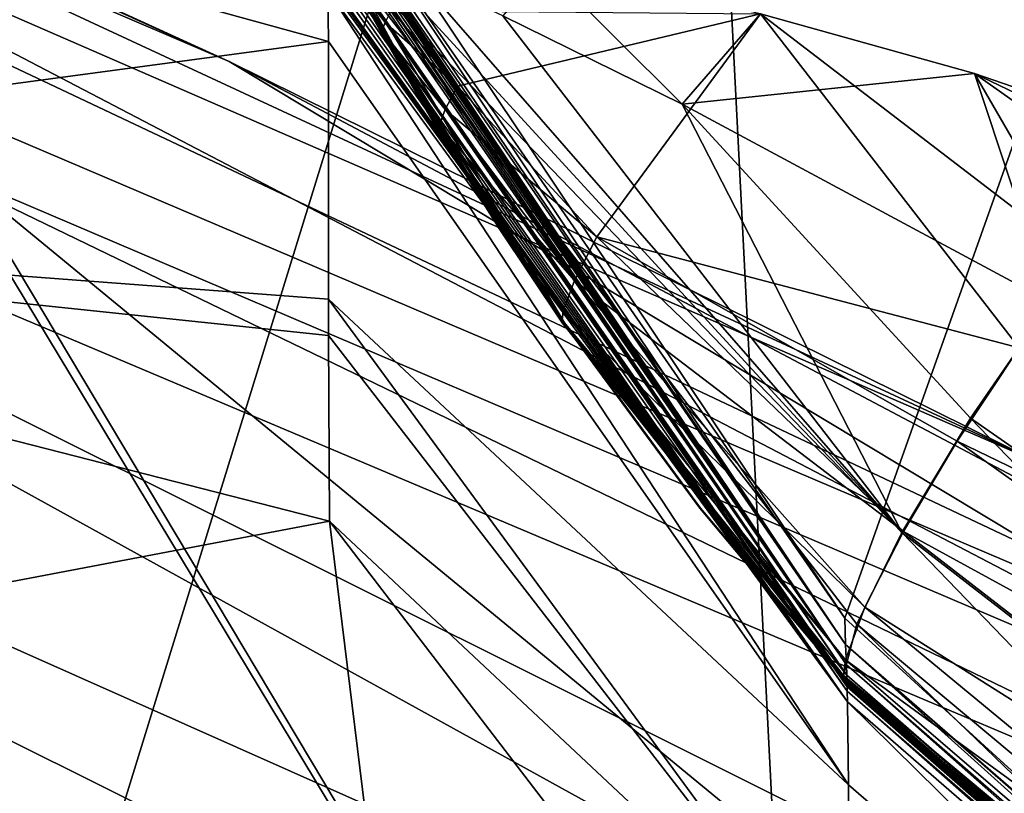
# Model space of a CAD drawing. Header units: metres. Extents: x -904 to 0, y -908 to 0.
# Tile 132 of 154: x -251 to -243, y -66 to -60. Entities that reach past the tile are written whole.
import ezdxf

# ---------------------------------------------------------------- set-up
doc = ezdxf.new("R2010")
doc.units = ezdxf.units.M

msp = doc.modelspace()

# ---------------------------------------------------------------- linework, layer by layer
at = {"layer": 'None'}
for points in [[(-309.403992, -35.91481, 661.833374), (-273.966705, -181.177963, 658.029663), (-240.875107, -152.150711, 658.789795)], [(-279.686188, -47.13221, 661.539673), (-309.403992, -35.91481, 661.833374), (-240.875107, -152.150711, 658.789795)], [(-240.875107, -152.150711, 658.789795), (-242.678009, -75.317757, 660.801697), (-279.686188, -47.13221, 661.539673)], [(-242.678009, -75.317757, 660.801697), (-251.280319, -61.069084, 661.174744), (-279.686188, -47.13221, 661.539673)], [(-258.0224, -56.306564, 706.032776), (-248.986176, -60.178795, 750.940918), (-270.733765, -50.244064, 750.846558)], [(-270.733765, -50.244064, 750.846558), (-248.986176, -60.178795, 750.940918), (-265.133575, -52.875401, 795.994263)], [(-266.150391, -51.564274, 234.471405), (-245.317902, -51.56432, 228.596802), (-263.57016, -110.645126, 244.626434)], [(-245.317902, -51.56432, 228.596802), (-242.650131, -103.940552, 237.516327), (-263.57016, -110.645126, 244.626434)], [(-239.308899, -51.564125, 2023.590088), (-248.179916, -58.419704, 2018.239624), (-243.977341, -64.704613, 2019.13501)], [(-245.317902, -51.56432, 228.596802), (-239.314407, -51.557915, 226.902679), (-242.650131, -103.940552, 237.516327)], [(-239.308945, -68.97316, 2020.520264), (-239.308899, -51.564125, 2023.590088), (-243.977341, -64.704613, 2019.13501)], [(-248.986176, -60.178795, 750.940918), (-242.390198, -63.443642, 796.162354), (-265.133575, -52.875401, 795.994263)], [(-265.133575, -52.875401, 795.994263), (-242.390198, -63.443642, 796.162354), (-261.811066, -54.986488, 841.331909)], [(-261.811066, -54.986488, 841.331909), (-238.295258, -66.105843, 841.579407), (-260.638489, -56.582916, 886.756042)], [(-242.390198, -63.443642, 796.162354), (-238.295258, -66.105843, 841.579407), (-261.811066, -54.986488, 841.331909)], [(-251.154343, -61.122116, 661.569153), (-238.33371, -66.588646, 706.081116), (-258.0224, -56.306564, 706.032776)], [(-258.0224, -56.306564, 706.032776), (-238.33371, -66.588646, 706.081116), (-248.986176, -60.178795, 750.940918)], [(-261.458008, -57.706783, 932.164246), (-260.638489, -56.582916, 886.756042), (-236.636642, -68.198532, 887.077698)], [(-260.638489, -56.582916, 886.756042), (-238.295258, -66.105843, 841.579407), (-236.636642, -68.198532, 887.077698)], [(-258.175049, -61.357101, 1992.431152), (-248.179474, -60.015133, 2008.448486), (-258.175079, -57.264988, 2018.443237)], [(-248.179474, -60.015133, 2008.448486), (-248.183884, -59.600105, 2011.009644), (-258.175079, -57.264988, 2018.443237)], [(-261.458008, -57.706783, 932.164246), (-238.402557, -70.440567, 955.232056), (-265.13623, -58.537857, 977.415955)], [(-236.636642, -68.198532, 887.077698), (-236.880447, -69.975159, 932.550049), (-261.458008, -57.706783, 932.164246)], [(-236.880447, -69.975159, 932.550049), (-238.402557, -70.440567, 955.232056), (-261.458008, -57.706783, 932.164246)], [(-243.977341, -64.704613, 2019.13501), (-248.179916, -58.419704, 2018.239624), (-248.184113, -58.636597, 2016.922607)], [(-265.13623, -58.537857, 977.415955), (-240.725616, -70.70665, 977.855347), (-270.957214, -60.12051, 1022.408875)], [(-238.402557, -70.440567, 955.232056), (-240.725616, -70.70665, 977.855347), (-265.13623, -58.537857, 977.415955)], [(-243.977341, -64.704613, 2019.13501), (-248.184113, -58.636597, 2016.922607), (-243.971695, -64.91964, 2017.404785)], [(-243.971695, -64.91964, 2017.404785), (-248.184113, -58.636597, 2016.922607), (-248.184082, -58.743599, 2016.265869)], [(-248.184082, -58.743599, 2016.265869), (-248.184067, -58.797104, 2015.9375), (-243.971695, -64.91964, 2017.404785)], [(-248.184067, -58.797104, 2015.9375), (-243.96489, -65.085136, 2016.063354), (-243.971695, -64.91964, 2017.404785)], [(-248.184067, -58.797104, 2015.9375), (-248.184067, -58.823853, 2015.773315), (-243.96489, -65.085136, 2016.063354)], [(-248.184067, -58.823853, 2015.773315), (-248.184067, -58.827198, 2015.752808), (-243.96489, -65.085136, 2016.063354)], [(-243.96489, -65.085136, 2016.063354), (-248.184067, -58.827198, 2015.752808), (-248.184067, -58.83054, 2015.7323)], [(-248.184067, -58.83054, 2015.7323), (-248.184067, -58.831379, 2015.727173), (-243.96489, -65.085136, 2016.063354)], [(-248.184067, -58.831379, 2015.727173), (-248.184067, -58.831795, 2015.724609), (-243.96489, -65.085136, 2016.063354)], [(-243.96489, -65.085136, 2016.063354), (-248.184067, -58.831795, 2015.724609), (-248.184067, -58.832214, 2015.722046)], [(-248.184067, -58.832214, 2015.722046), (-248.184067, -58.833885, 2015.711792), (-243.96489, -65.085136, 2016.063354)], [(-248.184067, -58.833885, 2015.711792), (-248.184067, -58.837231, 2015.691284), (-243.96489, -65.085136, 2016.063354)], [(-243.96489, -65.085136, 2016.063354), (-248.184067, -58.837231, 2015.691284), (-248.184067, -58.843918, 2015.650269)], [(-248.184067, -58.843918, 2015.650269), (-248.184052, -58.84726, 2015.629761), (-243.96489, -65.085136, 2016.063354)], [(-248.184052, -58.84726, 2015.629761), (-248.184052, -58.848934, 2015.619507), (-243.96489, -65.085136, 2016.063354)], [(-243.96489, -65.085136, 2016.063354), (-248.184052, -58.848934, 2015.619507), (-248.184052, -58.850716, 2015.608521)], [(-248.184052, -58.850716, 2015.608521), (-248.184052, -58.87151, 2015.480957), (-243.96489, -65.085136, 2016.063354)], [(-248.184052, -58.87151, 2015.480957), (-248.184052, -58.8923, 2015.353271), (-243.96489, -65.085136, 2016.063354)], [(-243.96489, -65.085136, 2016.063354), (-248.184052, -58.8923, 2015.353271), (-248.184036, -58.933887, 2015.098145)], [(-248.184036, -58.933887, 2015.098145), (-248.184021, -58.975471, 2014.842896), (-243.96489, -65.085136, 2016.063354)], [(-248.184021, -58.975471, 2014.842896), (-243.962006, -65.169365, 2015.389648), (-243.96489, -65.085136, 2016.063354)], [(-248.184021, -58.975471, 2014.842896), (-248.184021, -59.017063, 2014.587646), (-243.962006, -65.169365, 2015.389648)], [(-248.184021, -59.017063, 2014.587646), (-248.184006, -59.058659, 2014.33252), (-243.962006, -65.169365, 2015.389648)], [(-243.962006, -65.169365, 2015.389648), (-248.184006, -59.058659, 2014.33252), (-246.259506, -62.303337, 2014.428589)], [(-248.184006, -59.058659, 2014.33252), (-247.271454, -60.742268, 2014.178589), (-246.259506, -62.303337, 2014.428589)], [(-247.271454, -60.742268, 2014.178589), (-248.184006, -59.058659, 2014.33252), (-247.740433, -59.939484, 2014.056763)], [(-248.184006, -59.058659, 2014.33252), (-247.965195, -59.532135, 2014.00061), (-247.740433, -59.939484, 2014.056763)], [(-248.184067, -59.183411, 2013.570435), (-243.958527, -65.264938, 2014.639282), (-248.184052, -59.162407, 2013.698242)], [(-248.183914, -59.286884, 2012.93042), (-243.958832, -65.300468, 2014.339355), (-248.184067, -59.183411, 2013.570435)], [(-243.958832, -65.300468, 2014.339355), (-243.958527, -65.264938, 2014.639282), (-248.184067, -59.183411, 2013.570435)], [(-243.515701, -64.00872, 2017.009888), (-247.829453, -59.306103, 2014.023315), (-248.184052, -59.162407, 2013.698242)], [(-243.958527, -65.264938, 2014.639282), (-243.976318, -65.235435, 2014.887695), (-248.184052, -59.162407, 2013.698242)], [(-248.184052, -59.162407, 2013.698242), (-243.976318, -65.235435, 2014.887695), (-243.991211, -65.185486, 2015.169189)], [(-243.88147, -64.753784, 2016.220459), (-243.515701, -64.00872, 2017.009888), (-248.184052, -59.162407, 2013.698242)], [(-248.184052, -59.162407, 2013.698242), (-243.991211, -65.185486, 2015.169189), (-243.88147, -64.753784, 2016.220459)], [(-248.18396, -59.339428, 2012.610229), (-243.956192, -65.387344, 2013.666016), (-248.183914, -59.286884, 2012.93042)], [(-248.18396, -59.339428, 2012.610229), (-248.183929, -59.391491, 2012.290161), (-243.956192, -65.387344, 2013.666016)], [(-243.956192, -65.387344, 2013.666016), (-243.958832, -65.300468, 2014.339355), (-248.183914, -59.286884, 2012.93042)], [(-247.965118, -59.531994, 2014.000977), (-248.075348, -59.327297, 2013.9729), (-246.779892, -61.542332, 2014.20166)], [(-248.075348, -59.327297, 2013.9729), (-247.27301, -60.754234, 2014.086182), (-246.779892, -61.542332, 2014.20166)], [(-247.27301, -60.754234, 2014.086182), (-248.075348, -59.327297, 2013.9729), (-247.968124, -59.546665, 2013.9104)], [(-247.475281, -59.468761, 2014.282349), (-247.829453, -59.306103, 2014.023315), (-243.515701, -64.00872, 2017.009888)], [(-248.183929, -59.391491, 2012.290161), (-248.183914, -59.443569, 2011.970093), (-243.956192, -65.387344, 2013.666016)], [(-245.302017, -60.525383, 2015.717651), (-246.418594, -59.411221, 2014.352051), (-246.759628, -59.805805, 2014.783691)], [(-244.663773, -59.78989, 2014.891357), (-246.418594, -59.411221, 2014.352051), (-245.302017, -60.525383, 2015.717651)], [(-243.956192, -65.387344, 2013.666016), (-248.183914, -59.443569, 2011.970093), (-248.183899, -59.495766, 2011.649902)], [(-248.183899, -59.495766, 2011.649902), (-248.183899, -59.508816, 2011.569946), (-243.956192, -65.387344, 2013.666016)], [(-247.966858, -59.537197, 2013.939087), (-247.953781, -59.502644, 2013.998901), (-247.717865, -59.859982, 2014.187256)], [(-247.717865, -59.859982, 2014.187256), (-247.953781, -59.502644, 2013.998901), (-247.667191, -59.761322, 2014.281128)], [(-246.759628, -59.805805, 2014.783691), (-247.475281, -59.468761, 2014.282349), (-243.515701, -64.00872, 2017.009888)], [(-248.183899, -59.508816, 2011.569946), (-248.183899, -59.521862, 2011.489868), (-243.956192, -65.387344, 2013.666016)], [(-243.956192, -65.387344, 2013.666016), (-248.183899, -59.521862, 2011.489868), (-248.183899, -59.547951, 2011.329834)], [(-248.183899, -59.547951, 2011.329834), (-248.183884, -59.600105, 2011.009644), (-243.956192, -65.387344, 2013.666016)], [(-247.743317, -59.92812, 2014.065674), (-247.968124, -59.546665, 2013.9104), (-247.966858, -59.537197, 2013.939087)], [(-247.745743, -59.947689, 2014.002808), (-247.968124, -59.546665, 2013.9104), (-247.743317, -59.92812, 2014.065674)], [(-247.273041, -60.75428, 2014.08606), (-247.273041, -60.754265, 2014.086182), (-247.968124, -59.546665, 2013.9104)], [(-247.273041, -60.754265, 2014.086182), (-247.27301, -60.754234, 2014.086182), (-247.968124, -59.546665, 2013.9104)], [(-247.273041, -60.75428, 2014.08606), (-247.968124, -59.546665, 2013.9104), (-247.273071, -60.754311, 2014.08606)], [(-247.968124, -59.546665, 2013.9104), (-247.745743, -59.947689, 2014.002808), (-247.273071, -60.754311, 2014.08606)], [(-247.743317, -59.92812, 2014.065674), (-247.966858, -59.537197, 2013.939087), (-247.717865, -59.859982, 2014.187256)], [(-247.740433, -59.939484, 2014.056763), (-247.965195, -59.532135, 2014.00061), (-247.73999, -59.938862, 2014.058716)], [(-247.965195, -59.532135, 2014.00061), (-247.853333, -59.735813, 2014.029907), (-247.73999, -59.938862, 2014.058716)], [(-246.779892, -61.542332, 2014.20166), (-246.260147, -62.313118, 2014.324097), (-247.965118, -59.531994, 2014.000977)], [(-246.260147, -62.313118, 2014.324097), (-247.739822, -59.938778, 2014.058228), (-247.965118, -59.531994, 2014.000977)], [(-247.965118, -59.531994, 2014.000977), (-247.739822, -59.938778, 2014.058228), (-247.853271, -59.735748, 2014.029907)], [(-248.183884, -59.600105, 2011.009644), (-243.949951, -66.061386, 2008.448975), (-243.956192, -65.387344, 2013.666016)], [(-248.183884, -59.600105, 2011.009644), (-248.179474, -60.015133, 2008.448486), (-243.949951, -66.061386, 2008.448975)], [(-247.73999, -59.938862, 2014.058716), (-247.853333, -59.735813, 2014.029907), (-247.796814, -59.837399, 2014.044434)], [(-247.853333, -59.735813, 2014.029907), (-247.796799, -59.837364, 2014.044556), (-247.796814, -59.837399, 2014.044434)], [(-247.853271, -59.735748, 2014.029907), (-247.739822, -59.938721, 2014.058716), (-247.853271, -59.735744, 2014.030029)], [(-247.739822, -59.938721, 2014.058716), (-247.739838, -59.938713, 2014.058838), (-247.853271, -59.735744, 2014.030029)], [(-247.853271, -59.735744, 2014.030029), (-247.739838, -59.938713, 2014.058838), (-247.796768, -59.837341, 2014.044556)], [(-247.739822, -59.938778, 2014.058228), (-247.739822, -59.938721, 2014.058716), (-247.853271, -59.735748, 2014.029907)], [(-247.717865, -59.859982, 2014.187256), (-247.667191, -59.761322, 2014.281128), (-247.130219, -60.377949, 2014.736938)], [(-247.130219, -60.377949, 2014.736938), (-247.667191, -59.761322, 2014.281128), (-244.663727, -59.789856, 2014.891479)], [(-245.995422, -61.60281, 2015.587891), (-247.130219, -60.377949, 2014.736938), (-244.663727, -59.789856, 2014.891479)], [(-245.302017, -60.525383, 2015.717651), (-246.759628, -59.805805, 2014.783691), (-243.515701, -64.00872, 2017.009888)], [(-245.995422, -61.60281, 2015.587891), (-244.663727, -59.789856, 2014.891479), (-242.559174, -62.50666, 2017.408447)], [(-242.922729, -60.276382, 2015.392822), (-244.663773, -59.78989, 2014.891357), (-245.302017, -60.525383, 2015.717651)], [(-244.663742, -59.789871, 2014.891479), (-244.663773, -59.78989, 2014.891357), (-242.922729, -60.276382, 2015.392822)], [(-244.663727, -59.789856, 2014.891479), (-244.663742, -59.789871, 2014.891479), (-242.922714, -60.276363, 2015.392822)], [(-242.922714, -60.276363, 2015.392822), (-244.663742, -59.789871, 2014.891479), (-242.922729, -60.276382, 2015.392822)], [(-244.663727, -59.789856, 2014.891479), (-242.040283, -61.800407, 2017.140625), (-242.559174, -62.50666, 2017.408447)], [(-242.040283, -61.800407, 2017.140625), (-244.663727, -59.789856, 2014.891479), (-242.922684, -60.276348, 2015.392822)], [(-242.922684, -60.276348, 2015.392822), (-244.663727, -59.789856, 2014.891479), (-242.922714, -60.276363, 2015.392822)], [(-247.796799, -59.837364, 2014.044556), (-247.739883, -59.938736, 2014.05896), (-247.796814, -59.837399, 2014.044434)], [(-247.739883, -59.938736, 2014.05896), (-247.739914, -59.93877, 2014.05896), (-247.796814, -59.837399, 2014.044434)], [(-247.796814, -59.837399, 2014.044434), (-247.739914, -59.93877, 2014.05896), (-247.739944, -59.938812, 2014.058838)], [(-247.796814, -59.837399, 2014.044434), (-247.739944, -59.938812, 2014.058838), (-247.73999, -59.938862, 2014.058716)], [(-247.796768, -59.837341, 2014.044556), (-247.739853, -59.938717, 2014.05896), (-247.796799, -59.837364, 2014.044556)], [(-247.739853, -59.938717, 2014.05896), (-247.739883, -59.938736, 2014.05896), (-247.796799, -59.837364, 2014.044556)], [(-247.739838, -59.938713, 2014.058838), (-247.739853, -59.938717, 2014.05896), (-247.796768, -59.837341, 2014.044556)], [(-247.743317, -59.92812, 2014.065674), (-247.717865, -59.859982, 2014.187256), (-247.228012, -60.568794, 2014.553467)], [(-247.228012, -60.568794, 2014.553467), (-247.717865, -59.859982, 2014.187256), (-247.130219, -60.377949, 2014.736938)], [(-247.2771, -60.701054, 2014.313965), (-247.745743, -59.947689, 2014.002808), (-247.743317, -59.92812, 2014.065674)], [(-247.281769, -60.739922, 2014.185669), (-247.745743, -59.947689, 2014.002808), (-247.2771, -60.701054, 2014.313965)], [(-247.273071, -60.754311, 2014.08606), (-247.745743, -59.947689, 2014.002808), (-247.273102, -60.754341, 2014.085938)], [(-247.745743, -59.947689, 2014.002808), (-247.273102, -60.754353, 2014.085938), (-247.273102, -60.754341, 2014.085938)], [(-247.273102, -60.754353, 2014.085938), (-247.745743, -59.947689, 2014.002808), (-247.279175, -60.751572, 2014.124023)], [(-247.745743, -59.947689, 2014.002808), (-247.281769, -60.739922, 2014.185669), (-247.279175, -60.751572, 2014.124023)], [(-247.2771, -60.701054, 2014.313965), (-247.743317, -59.92812, 2014.065674), (-247.228012, -60.568794, 2014.553467)], [(-247.625, -60.140949, 2014.088135), (-247.740433, -59.939484, 2014.056763), (-247.73999, -59.938862, 2014.058716)], [(-247.271454, -60.742268, 2014.178589), (-247.740433, -59.939484, 2014.056763), (-247.508423, -60.342167, 2014.117554)], [(-247.740433, -59.939484, 2014.056763), (-247.625, -60.140949, 2014.088135), (-247.508423, -60.342167, 2014.117554)], [(-247.739944, -59.938812, 2014.058838), (-247.624939, -60.140903, 2014.088135), (-247.73999, -59.938862, 2014.058716)], [(-247.624939, -60.140903, 2014.088135), (-247.625, -60.140949, 2014.088135), (-247.73999, -59.938862, 2014.058716)], [(-247.739914, -59.93877, 2014.05896), (-247.624908, -60.140869, 2014.088135), (-247.739944, -59.938812, 2014.058838)], [(-247.739944, -59.938812, 2014.058838), (-247.624908, -60.140869, 2014.088135), (-247.624939, -60.140903, 2014.088135)], [(-247.739914, -59.93877, 2014.05896), (-247.739883, -59.938736, 2014.05896), (-247.624863, -60.140842, 2014.088135)], [(-247.624863, -60.140842, 2014.088135), (-247.624908, -60.140869, 2014.088135), (-247.739914, -59.93877, 2014.05896)], [(-247.739883, -59.938736, 2014.05896), (-247.739853, -59.938717, 2014.05896), (-247.624832, -60.140827, 2014.088013)], [(-247.739883, -59.938736, 2014.05896), (-247.624832, -60.140827, 2014.088013), (-247.624863, -60.140842, 2014.088135)], [(-247.739853, -59.938717, 2014.05896), (-247.739838, -59.938713, 2014.058838), (-247.624832, -60.140827, 2014.088013)], [(-247.624832, -60.140827, 2014.088013), (-247.739838, -59.938713, 2014.058838), (-247.739822, -59.938721, 2014.058716)], [(-247.739822, -59.938778, 2014.058228), (-247.624832, -60.140827, 2014.088013), (-247.739822, -59.938721, 2014.058716)], [(-247.27034, -60.742599, 2014.168701), (-247.739822, -59.938778, 2014.058228), (-246.260147, -62.313118, 2014.324097)], [(-247.27034, -60.742599, 2014.168701), (-247.508194, -60.34214, 2014.116211), (-247.739822, -59.938778, 2014.058228)], [(-247.508194, -60.34214, 2014.116211), (-247.624832, -60.140827, 2014.088013), (-247.739822, -59.938778, 2014.058228)], [(-248.179245, -62.110538, 1995.589233), (-248.179474, -60.015133, 2008.448486), (-258.175049, -61.357101, 1992.431152)], [(-248.179474, -60.015133, 2008.448486), (-248.179245, -62.110538, 1995.589233), (-243.949951, -66.061386, 2008.448975)], [(-270.957214, -60.12051, 1022.408875), (-246.042374, -72.074631, 1022.901794), (-278.965302, -61.269295, 1067.071167)], [(-240.725616, -70.70665, 977.855347), (-246.042374, -72.074631, 1022.901794), (-270.957214, -60.12051, 1022.408875)], [(-247.625, -60.140949, 2014.088135), (-247.624939, -60.140903, 2014.088135), (-247.508362, -60.342129, 2014.117554)], [(-247.508423, -60.342167, 2014.117554), (-247.625, -60.140949, 2014.088135), (-247.508362, -60.342129, 2014.117554)], [(-247.624908, -60.140869, 2014.088135), (-247.508316, -60.342098, 2014.117432), (-247.624939, -60.140903, 2014.088135)], [(-247.624939, -60.140903, 2014.088135), (-247.508316, -60.342098, 2014.117432), (-247.508362, -60.342129, 2014.117554)], [(-247.50827, -60.342075, 2014.11731), (-247.624908, -60.140869, 2014.088135), (-247.624863, -60.140842, 2014.088135)], [(-247.624908, -60.140869, 2014.088135), (-247.50827, -60.342075, 2014.11731), (-247.508316, -60.342098, 2014.117432)], [(-247.624863, -60.140842, 2014.088135), (-247.624832, -60.140827, 2014.088013), (-247.50824, -60.342064, 2014.117188)], [(-247.50824, -60.342064, 2014.117188), (-247.50827, -60.342075, 2014.11731), (-247.624863, -60.140842, 2014.088135)], [(-247.624832, -60.140827, 2014.088013), (-247.508194, -60.34214, 2014.116211), (-247.50824, -60.342064, 2014.117188)], [(-238.33371, -66.588646, 706.081116), (-228.169373, -71.188133, 751.055359), (-248.986176, -60.178795, 750.940918)], [(-248.986176, -60.178795, 750.940918), (-228.169373, -71.188133, 751.055359), (-242.390198, -63.443642, 796.162354)], [(-242.922729, -60.276382, 2015.392822), (-245.302017, -60.525383, 2015.717651), (-242.304413, -62.135075, 2017.296509)], [(-242.922714, -60.276363, 2015.392822), (-242.922729, -60.276382, 2015.392822), (-241.203369, -60.868935, 2015.853882)], [(-241.203369, -60.868935, 2015.853882), (-242.922729, -60.276382, 2015.392822), (-242.304413, -62.135075, 2017.296509)], [(-242.922684, -60.276348, 2015.392822), (-242.922714, -60.276363, 2015.392822), (-241.203339, -60.868916, 2015.853882)], [(-241.203339, -60.868916, 2015.853882), (-242.922714, -60.276363, 2015.392822), (-241.203369, -60.868935, 2015.853882)], [(-241.203293, -60.868896, 2015.853882), (-242.922684, -60.276348, 2015.392822), (-241.203293, -60.868896, 2015.853882)], [(-241.203293, -60.868896, 2015.853882), (-242.922684, -60.276348, 2015.392822), (-241.203293, -60.868896, 2015.853882)], [(-242.922684, -60.276348, 2015.392822), (-241.203308, -60.8689, 2015.853882), (-241.203293, -60.868896, 2015.853882)], [(-241.569656, -61.232773, 2016.600708), (-242.040283, -61.800407, 2017.140625), (-242.922684, -60.276348, 2015.392822)], [(-241.203293, -60.868912, 2015.853882), (-241.369843, -61.021999, 2016.247803), (-242.922684, -60.276348, 2015.392822)], [(-241.369843, -61.021999, 2016.247803), (-241.569656, -61.232773, 2016.600708), (-242.922684, -60.276348, 2015.392822)], [(-241.203308, -60.8689, 2015.853882), (-242.922684, -60.276348, 2015.392822), (-241.203339, -60.868916, 2015.853882)], [(-241.203293, -60.868896, 2015.853882), (-241.203278, -60.868896, 2015.853882), (-242.922684, -60.276348, 2015.392822)], [(-241.203278, -60.868896, 2015.853882), (-241.203293, -60.868912, 2015.853882), (-242.922684, -60.276348, 2015.392822)], [(-247.508362, -60.342129, 2014.117554), (-247.27034, -60.741882, 2014.176025), (-247.508423, -60.342167, 2014.117554)], [(-247.27034, -60.741882, 2014.176025), (-247.270584, -60.74194, 2014.177002), (-247.508423, -60.342167, 2014.117554)], [(-247.508423, -60.342167, 2014.117554), (-247.270584, -60.74194, 2014.177002), (-247.271454, -60.742268, 2014.178589)], [(-247.508316, -60.342098, 2014.117432), (-247.27034, -60.741882, 2014.176025), (-247.508362, -60.342129, 2014.117554)], [(-247.50827, -60.342075, 2014.11731), (-247.27034, -60.741882, 2014.176025), (-247.508316, -60.342098, 2014.117432)], [(-247.27034, -60.741882, 2014.176025), (-247.50827, -60.342075, 2014.11731), (-247.50824, -60.342064, 2014.117188)], [(-247.270279, -60.741966, 2014.174805), (-247.27034, -60.741882, 2014.176025), (-247.50824, -60.342064, 2014.117188)], [(-247.50824, -60.342064, 2014.117188), (-247.508194, -60.34214, 2014.116211), (-247.270279, -60.741966, 2014.174805)], [(-247.270279, -60.741966, 2014.174805), (-247.508194, -60.34214, 2014.116211), (-247.27034, -60.742599, 2014.168701)], [(-247.228012, -60.568794, 2014.553467), (-247.130219, -60.377949, 2014.736938), (-245.995422, -61.60281, 2015.587891)], [(-242.304413, -62.135075, 2017.296509), (-245.302017, -60.525383, 2015.717651), (-242.955902, -63.078804, 2017.393433)], [(-245.302017, -60.525383, 2015.717651), (-243.515701, -64.00872, 2017.009888), (-242.955902, -63.078804, 2017.393433)], [(-247.2771, -60.701054, 2014.313965), (-247.228012, -60.568794, 2014.553467), (-246.178391, -61.960228, 2015.24231)], [(-246.178391, -61.960228, 2015.24231), (-247.228012, -60.568794, 2014.553467), (-245.995422, -61.60281, 2015.587891)], [(-246.792618, -61.518349, 2014.365723), (-247.281769, -60.739922, 2014.185669), (-247.2771, -60.701054, 2014.313965)], [(-246.792618, -61.518349, 2014.365723), (-247.2771, -60.701054, 2014.313965), (-246.270187, -62.208359, 2014.789551)], [(-246.270187, -62.208359, 2014.789551), (-247.2771, -60.701054, 2014.313965), (-246.178391, -61.960228, 2015.24231)], [(-247.279175, -60.751572, 2014.124023), (-247.281769, -60.739922, 2014.185669), (-246.792618, -61.518349, 2014.365723)], [(-247.273102, -60.754353, 2014.085938), (-247.279175, -60.751572, 2014.124023), (-246.788834, -61.535812, 2014.272827)], [(-246.788834, -61.535812, 2014.272827), (-247.279175, -60.751572, 2014.124023), (-246.792618, -61.518349, 2014.365723)], [(-247.273071, -60.754311, 2014.08606), (-247.273102, -60.754341, 2014.085938), (-246.780014, -61.542404, 2014.20166)], [(-246.780014, -61.542404, 2014.20166), (-247.273102, -60.754341, 2014.085938), (-246.780029, -61.542416, 2014.20166)], [(-247.273102, -60.754341, 2014.085938), (-247.273102, -60.754353, 2014.085938), (-246.780029, -61.542416, 2014.20166)], [(-246.780029, -61.542416, 2014.20166), (-247.273102, -60.754353, 2014.085938), (-246.788834, -61.535812, 2014.272827)], [(-247.273041, -60.75428, 2014.08606), (-247.273071, -60.754311, 2014.08606), (-246.779984, -61.542385, 2014.20166)], [(-246.779984, -61.542385, 2014.20166), (-247.273071, -60.754311, 2014.08606), (-246.780014, -61.542404, 2014.20166)], [(-247.27301, -60.754234, 2014.086182), (-247.273041, -60.754265, 2014.086182), (-246.779922, -61.542351, 2014.20166)], [(-246.779922, -61.542351, 2014.20166), (-247.273041, -60.754265, 2014.086182), (-246.779953, -61.542362, 2014.20166)], [(-247.273041, -60.754265, 2014.086182), (-247.273041, -60.75428, 2014.08606), (-246.779953, -61.542362, 2014.20166)], [(-246.779953, -61.542362, 2014.20166), (-247.273041, -60.75428, 2014.08606), (-246.779984, -61.542385, 2014.20166)], [(-246.779892, -61.542332, 2014.20166), (-247.27301, -60.754234, 2014.086182), (-246.779922, -61.542351, 2014.20166)], [(-247.270584, -60.74194, 2014.177002), (-246.257309, -62.303787, 2014.415161), (-247.271454, -60.742268, 2014.178589)], [(-247.271454, -60.742268, 2014.178589), (-246.257309, -62.303787, 2014.415161), (-246.259506, -62.303337, 2014.428589)], [(-247.270584, -60.74194, 2014.177002), (-247.27034, -60.741882, 2014.176025), (-246.257309, -62.303787, 2014.415161)], [(-246.257309, -62.303787, 2014.415161), (-247.27034, -60.741882, 2014.176025), (-247.270279, -60.741966, 2014.174805)], [(-246.257431, -62.304447, 2014.406738), (-247.270279, -60.741966, 2014.174805), (-247.27034, -60.742599, 2014.168701)], [(-246.257431, -62.304447, 2014.406738), (-247.27034, -60.742599, 2014.168701), (-246.257736, -62.305866, 2014.389771)], [(-246.257736, -62.305866, 2014.389771), (-247.27034, -60.742599, 2014.168701), (-246.260147, -62.313118, 2014.324097)], [(-246.257431, -62.304447, 2014.406738), (-246.257309, -62.303787, 2014.415161), (-247.270279, -60.741966, 2014.174805)], [(-251.154343, -61.122116, 661.569153), (-251.280319, -61.069084, 661.174744), (-242.678009, -75.317757, 660.801697)], [(-238.33371, -66.588646, 706.081116), (-251.154343, -61.122116, 661.569153), (-238.338226, -71.66597, 691.690125)], [(-238.338226, -71.66597, 691.690125), (-251.154343, -61.122116, 661.569153), (-242.678009, -75.317757, 660.801697)], [(-246.042374, -72.074631, 1022.901794), (-253.992859, -72.740875, 1067.578003), (-278.965302, -61.269295, 1067.071167)], [(-257.710999, -65.730553, 1958.443726), (-248.168945, -63.917572, 1982.68689), (-258.175049, -61.357101, 1992.431152)], [(-248.168945, -63.917572, 1982.68689), (-248.179214, -62.405338, 1993.780029), (-258.175049, -61.357101, 1992.431152)], [(-248.179214, -62.405338, 1993.780029), (-248.179245, -62.110538, 1995.589233), (-258.175049, -61.357101, 1992.431152)], [(-246.27887, -62.282108, 2014.542847), (-246.788834, -61.535812, 2014.272827), (-246.792618, -61.518349, 2014.365723)], [(-246.27887, -62.282108, 2014.542847), (-246.792618, -61.518349, 2014.365723), (-246.270187, -62.208359, 2014.789551)], [(-246.274002, -62.304989, 2014.420776), (-246.788834, -61.535812, 2014.272827), (-246.27887, -62.282108, 2014.542847)], [(-246.780029, -61.542416, 2014.20166), (-246.788834, -61.535812, 2014.272827), (-246.274002, -62.304989, 2014.420776)], [(-246.780014, -61.542404, 2014.20166), (-246.780029, -61.542416, 2014.20166), (-246.262634, -62.315159, 2014.318848)], [(-246.262634, -62.315159, 2014.318848), (-246.780029, -61.542416, 2014.20166), (-246.274002, -62.304989, 2014.420776)], [(-246.779984, -61.542385, 2014.20166), (-246.780014, -61.542404, 2014.20166), (-246.262619, -62.315155, 2014.318848)], [(-246.262619, -62.315155, 2014.318848), (-246.780014, -61.542404, 2014.20166), (-246.262634, -62.315159, 2014.318848)], [(-246.779953, -61.542362, 2014.20166), (-246.779984, -61.542385, 2014.20166), (-246.262573, -62.31514, 2014.318726)], [(-246.262573, -62.31514, 2014.318726), (-246.779984, -61.542385, 2014.20166), (-246.262619, -62.315155, 2014.318848)], [(-246.779922, -61.542351, 2014.20166), (-246.779953, -61.542362, 2014.20166), (-246.262527, -62.315128, 2014.318604)], [(-246.262527, -62.315128, 2014.318604), (-246.779953, -61.542362, 2014.20166), (-246.262573, -62.31514, 2014.318726)], [(-246.779922, -61.542351, 2014.20166), (-246.262497, -62.315121, 2014.318604), (-246.779892, -61.542332, 2014.20166)], [(-246.262497, -62.315121, 2014.318604), (-246.779922, -61.542351, 2014.20166), (-246.262527, -62.315128, 2014.318604)], [(-246.262497, -62.315121, 2014.318604), (-246.262451, -62.315105, 2014.318481), (-246.779892, -61.542332, 2014.20166)], [(-246.262451, -62.315105, 2014.318481), (-246.260147, -62.313118, 2014.324097), (-246.779892, -61.542332, 2014.20166)], [(-246.178391, -61.960228, 2015.24231), (-245.995422, -61.60281, 2015.587891), (-243.500519, -63.99976, 2017.033325)], [(-243.500519, -63.99976, 2017.033325), (-245.995422, -61.60281, 2015.587891), (-243.064087, -63.267048, 2017.371704)], [(-245.995422, -61.60281, 2015.587891), (-242.559174, -62.50666, 2017.408447), (-243.064087, -63.267048, 2017.371704)], [(-246.270187, -62.208359, 2014.789551), (-246.178391, -61.960228, 2015.24231), (-243.816086, -64.61657, 2016.435059)], [(-243.816086, -64.61657, 2016.435059), (-246.178391, -61.960228, 2015.24231), (-243.500519, -63.99976, 2017.033325)], [(-248.179245, -62.110538, 1995.589233), (-248.179214, -62.405338, 1993.780029), (-243.952026, -67.872169, 1995.599487)], [(-248.179245, -62.110538, 1995.589233), (-243.952026, -67.872169, 1995.599487), (-243.949951, -66.061386, 2008.448975)], [(-242.304413, -62.135075, 2017.296509), (-242.955902, -63.078804, 2017.393433), (-237.026596, -67.205513, 2019.340576)], [(-246.27887, -62.282108, 2014.542847), (-246.270187, -62.208359, 2014.789551), (-243.97438, -65.045174, 2015.649902)], [(-243.97438, -65.045174, 2015.649902), (-246.270187, -62.208359, 2014.789551), (-243.816086, -64.61657, 2016.435059)], [(-243.989334, -65.173294, 2015.218506), (-246.274002, -62.304989, 2014.420776), (-246.27887, -62.282108, 2014.542847)], [(-243.989334, -65.173294, 2015.218506), (-246.27887, -62.282108, 2014.542847), (-243.97438, -65.045174, 2015.649902)], [(-246.262634, -62.315159, 2014.318848), (-246.274002, -62.304989, 2014.420776), (-243.989334, -65.173294, 2015.218506)], [(-246.257736, -62.305866, 2014.389771), (-246.260147, -62.313118, 2014.324097), (-245.153671, -63.809837, 2014.555664)], [(-246.257309, -62.303787, 2014.415161), (-243.952225, -65.225624, 2014.907959), (-246.259506, -62.303337, 2014.428589)], [(-246.259506, -62.303337, 2014.428589), (-243.952225, -65.225624, 2014.907959), (-243.955811, -65.223129, 2014.950317)], [(-243.962006, -65.169365, 2015.389648), (-246.259506, -62.303337, 2014.428589), (-243.961746, -65.210159, 2015.06189)], [(-243.961746, -65.210159, 2015.06189), (-246.259506, -62.303337, 2014.428589), (-243.963745, -65.216362, 2015.022705)], [(-246.259506, -62.303337, 2014.428589), (-243.955811, -65.223129, 2014.950317), (-243.963745, -65.216362, 2015.022705)], [(-243.952759, -65.227295, 2014.881592), (-246.257431, -62.304447, 2014.406738), (-246.257736, -62.305866, 2014.389771)], [(-243.952759, -65.227295, 2014.881592), (-246.257736, -62.305866, 2014.389771), (-245.153671, -63.809837, 2014.555664)], [(-246.257431, -62.304447, 2014.406738), (-243.952225, -65.225624, 2014.907959), (-246.257309, -62.303787, 2014.415161)], [(-243.952225, -65.225624, 2014.907959), (-246.257431, -62.304447, 2014.406738), (-243.952759, -65.227295, 2014.881592)], [(-246.262619, -62.315155, 2014.318848), (-246.262634, -62.315159, 2014.318848), (-243.961273, -65.23555, 2014.799683)], [(-243.961273, -65.23555, 2014.799683), (-246.262634, -62.315159, 2014.318848), (-243.989334, -65.173294, 2015.218506)], [(-246.262573, -62.31514, 2014.318726), (-246.262619, -62.315155, 2014.318848), (-243.961243, -65.235558, 2014.799561)], [(-243.961243, -65.235558, 2014.799561), (-246.262619, -62.315155, 2014.318848), (-243.961273, -65.23555, 2014.799683)], [(-246.262527, -62.315128, 2014.318604), (-246.262573, -62.31514, 2014.318726), (-243.961166, -65.235573, 2014.799072)], [(-243.961166, -65.235573, 2014.799072), (-246.262573, -62.31514, 2014.318726), (-243.961243, -65.235558, 2014.799561)], [(-246.262497, -62.315121, 2014.318604), (-246.262527, -62.315128, 2014.318604), (-243.961075, -65.23558, 2014.798706)], [(-243.961075, -65.23558, 2014.798706), (-246.262527, -62.315128, 2014.318604), (-243.961166, -65.235573, 2014.799072)], [(-245.156906, -63.811214, 2014.556152), (-246.262451, -62.315105, 2014.318481), (-246.262497, -62.315121, 2014.318604)], [(-243.961044, -65.235588, 2014.798584), (-245.156906, -63.811214, 2014.556152), (-246.262497, -62.315121, 2014.318604)], [(-243.961044, -65.235588, 2014.798584), (-246.262497, -62.315121, 2014.318604), (-243.961075, -65.23558, 2014.798706)], [(-246.260147, -62.313118, 2014.324097), (-246.262451, -62.315105, 2014.318481), (-245.156906, -63.811214, 2014.556152)], [(-245.153671, -63.809837, 2014.555664), (-246.260147, -62.313118, 2014.324097), (-245.156906, -63.811214, 2014.556152)], [(-248.179214, -62.405338, 1993.780029), (-248.168945, -63.917572, 1982.68689), (-243.952026, -67.872169, 1995.599487)], [(-243.064087, -63.267048, 2017.371704), (-242.559174, -62.50666, 2017.408447), (-236.495209, -66.444321, 2019.322388)], [(-242.955902, -63.078804, 2017.393433), (-243.515701, -64.00872, 2017.009888), (-237.776291, -68.450684, 2018.828735)], [(-242.955902, -63.078804, 2017.393433), (-237.776291, -68.450684, 2018.828735), (-237.026596, -67.205513, 2019.340576)], [(-243.500519, -63.99976, 2017.033325), (-243.064087, -63.267048, 2017.371704), (-237.171417, -67.462875, 2019.271851)], [(-237.171417, -67.462875, 2019.271851), (-243.064087, -63.267048, 2017.371704), (-236.495209, -66.444321, 2019.322388)], [(-245.156906, -63.811214, 2014.556152), (-243.960968, -65.235596, 2014.798218), (-245.153671, -63.809837, 2014.555664)], [(-243.960968, -65.235596, 2014.798218), (-245.156906, -63.811214, 2014.556152), (-243.961044, -65.235588, 2014.798584)], [(-243.955597, -65.233414, 2014.803589), (-243.954208, -65.231117, 2014.828857), (-245.153671, -63.809837, 2014.555664)], [(-243.954208, -65.231117, 2014.828857), (-243.952759, -65.227295, 2014.881592), (-245.153671, -63.809837, 2014.555664)], [(-243.960968, -65.235596, 2014.798218), (-243.95697, -65.234718, 2014.793213), (-245.153671, -63.809837, 2014.555664)], [(-245.153671, -63.809837, 2014.555664), (-243.95697, -65.234718, 2014.793213), (-243.955597, -65.233414, 2014.803589)], [(-317.342804, -66.480629, 1875.346436), (-243.821503, -72.942696, 1905.212524), (-294.903961, -63.831024, 1934.670166)], [(-243.821503, -72.942696, 1905.212524), (-246.373795, -70.190086, 1930.997925), (-294.903961, -63.831024, 1934.670166)], [(-294.903961, -63.831024, 1934.670166), (-246.373795, -70.190086, 1930.997925), (-281.540894, -64.128891, 1946.890625)], [(-247.758621, -67.269051, 1956.851563), (-248.168945, -63.917572, 1982.68689), (-257.710999, -65.730553, 1958.443726)], [(-243.952026, -67.872169, 1995.599487), (-248.168945, -63.917572, 1982.68689), (-243.94516, -69.43074, 1982.710205)], [(-248.168945, -63.917572, 1982.68689), (-247.758621, -67.269051, 1956.851563), (-243.94516, -69.43074, 1982.710205)], [(-238.266129, -69.448143, 2017.774048), (-243.515701, -64.00872, 2017.009888), (-243.88147, -64.753784, 2016.220459)], [(-243.816086, -64.61657, 2016.435059), (-243.500519, -63.99976, 2017.033325), (-237.755905, -68.444366, 2018.817261)], [(-243.515701, -64.00872, 2017.009888), (-238.266129, -69.448143, 2017.774048), (-237.776291, -68.450684, 2018.828735)], [(-237.755905, -68.444366, 2018.817261), (-243.500519, -63.99976, 2017.033325), (-237.171417, -67.462875, 2019.271851)], [(-246.373795, -70.190086, 1930.997925), (-272.292847, -64.965027, 1950.011841), (-281.540894, -64.128891, 1946.890625)], [(-243.97438, -65.045174, 2015.649902), (-243.816086, -64.61657, 2016.435059), (-238.178497, -69.270676, 2018.014038)], [(-238.178497, -69.270676, 2018.014038), (-243.816086, -64.61657, 2016.435059), (-237.755905, -68.444366, 2018.817261)], [(-239.308945, -68.97316, 2020.520264), (-243.977341, -64.704613, 2019.13501), (-243.971695, -64.91964, 2017.404785)], [(-243.991211, -65.185486, 2015.169189), (-238.413055, -70.025047, 2016.374634), (-243.88147, -64.753784, 2016.220459)], [(-238.413055, -70.025047, 2016.374634), (-238.266129, -69.448143, 2017.774048), (-243.88147, -64.753784, 2016.220459)], [(-239.308945, -68.97316, 2020.520264), (-243.971695, -64.91964, 2017.404785), (-238.381424, -69.799362, 2018.914551)], [(-238.381424, -69.799362, 2018.914551), (-243.971695, -64.91964, 2017.404785), (-238.375061, -69.955521, 2017.346436)], [(-243.971695, -64.91964, 2017.404785), (-243.96489, -65.085136, 2016.063354), (-238.375061, -69.955521, 2017.346436)], [(-272.292847, -64.965027, 1950.011841), (-246.373795, -70.190086, 1930.997925), (-264.285583, -65.369728, 1953.678833)], [(-243.989334, -65.173294, 2015.218506), (-243.97438, -65.045174, 2015.649902), (-238.390457, -69.845177, 2016.958496)], [(-238.390457, -69.845177, 2016.958496), (-243.97438, -65.045174, 2015.649902), (-238.178497, -69.270676, 2018.014038)], [(-243.96489, -65.085136, 2016.063354), (-243.962006, -65.169365, 2015.389648), (-238.372589, -70.034981, 2016.562744)], [(-238.375061, -69.955521, 2017.346436), (-243.96489, -65.085136, 2016.063354), (-238.372589, -70.034981, 2016.562744)], [(-243.976318, -65.235435, 2014.887695), (-238.393143, -70.090553, 2016.00708), (-243.991211, -65.185486, 2015.169189)], [(-243.991211, -65.185486, 2015.169189), (-238.393143, -70.090553, 2016.00708), (-238.413055, -70.025047, 2016.374634)], [(-243.961273, -65.23555, 2014.799683), (-243.989334, -65.173294, 2015.218506), (-238.410446, -70.017479, 2016.37561)], [(-238.410446, -70.017479, 2016.37561), (-243.989334, -65.173294, 2015.218506), (-238.390457, -69.845177, 2016.958496)], [(-243.962006, -65.169365, 2015.389648), (-238.37291, -70.073807, 2016.176147), (-238.372589, -70.034981, 2016.562744)], [(-238.37291, -70.073807, 2016.176147), (-243.962006, -65.169365, 2015.389648), (-243.961746, -65.210159, 2015.06189)], [(-238.393143, -70.090553, 2016.00708), (-243.976318, -65.235435, 2014.887695), (-238.369461, -70.124336, 2015.703247)], [(-243.976318, -65.235435, 2014.887695), (-243.958527, -65.264938, 2014.639282), (-238.369461, -70.124336, 2015.703247)], [(-243.961746, -65.210159, 2015.06189), (-243.963745, -65.216362, 2015.022705), (-238.375732, -70.078506, 2016.139893)], [(-238.375732, -70.078506, 2016.139893), (-243.963745, -65.216362, 2015.022705), (-238.365112, -70.086304, 2016.050537)], [(-243.963745, -65.216362, 2015.022705), (-243.955811, -65.223129, 2014.950317), (-238.365112, -70.086304, 2016.050537)], [(-238.37291, -70.073807, 2016.176147), (-243.961746, -65.210159, 2015.06189), (-238.375732, -70.078506, 2016.139893)], [(-243.961243, -65.235558, 2014.799561), (-243.961273, -65.23555, 2014.799683), (-238.372787, -70.104385, 2015.792969)], [(-238.372787, -70.104385, 2015.792969), (-243.961273, -65.23555, 2014.799683), (-238.410446, -70.017479, 2016.37561)], [(-243.961166, -65.235573, 2014.799072), (-243.961243, -65.235558, 2014.799561), (-238.372742, -70.104401, 2015.792603)], [(-238.372742, -70.104401, 2015.792603), (-243.961243, -65.235558, 2014.799561), (-238.372787, -70.104385, 2015.792969)], [(-243.961075, -65.23558, 2014.798706), (-243.961166, -65.235573, 2014.799072), (-238.372635, -70.104439, 2015.791992)], [(-238.372635, -70.104439, 2015.791992), (-243.961166, -65.235573, 2014.799072), (-238.372742, -70.104401, 2015.792603)], [(-238.372528, -70.104477, 2015.791504), (-243.961075, -65.23558, 2014.798706), (-238.372635, -70.104439, 2015.791992)], [(-243.961075, -65.23558, 2014.798706), (-238.372528, -70.104477, 2015.791504), (-243.961044, -65.235588, 2014.798584)], [(-238.372467, -70.104492, 2015.791138), (-243.960968, -65.235596, 2014.798218), (-243.961044, -65.235588, 2014.798584)], [(-238.372528, -70.104477, 2015.791504), (-238.372467, -70.104492, 2015.791138), (-243.961044, -65.235588, 2014.798584)], [(-243.95697, -65.234718, 2014.793213), (-243.960968, -65.235596, 2014.798218), (-238.372375, -70.104523, 2015.790649)], [(-238.372375, -70.104523, 2015.790649), (-243.960968, -65.235596, 2014.798218), (-238.372467, -70.104492, 2015.791138)], [(-243.958527, -65.264938, 2014.639282), (-243.958832, -65.300468, 2014.339355), (-238.370483, -70.160103, 2015.327271)], [(-238.369461, -70.124336, 2015.703247), (-243.958527, -65.264938, 2014.639282), (-238.370483, -70.160103, 2015.327271)], [(-243.955597, -65.233414, 2014.803589), (-243.95697, -65.234718, 2014.793213), (-238.366943, -70.104347, 2015.782715)], [(-238.366943, -70.104347, 2015.782715), (-243.95697, -65.234718, 2014.793213), (-238.372375, -70.104523, 2015.790649)], [(-243.952225, -65.225624, 2014.907959), (-238.361084, -70.093689, 2015.934204), (-243.955811, -65.223129, 2014.950317)], [(-243.955811, -65.223129, 2014.950317), (-238.361084, -70.093689, 2015.934204), (-238.365112, -70.086304, 2016.050537)], [(-243.954208, -65.231117, 2014.828857), (-243.955597, -65.233414, 2014.803589), (-238.365082, -70.102844, 2015.799561)], [(-238.365082, -70.102844, 2015.799561), (-243.955597, -65.233414, 2014.803589), (-238.366943, -70.104347, 2015.782715)], [(-243.952759, -65.227295, 2014.881592), (-243.954208, -65.231117, 2014.828857), (-238.363159, -70.099709, 2015.842041)], [(-238.363159, -70.099709, 2015.842041), (-243.954208, -65.231117, 2014.828857), (-238.365082, -70.102844, 2015.799561)], [(-238.361084, -70.093689, 2015.934204), (-243.952225, -65.225624, 2014.907959), (-243.952759, -65.227295, 2014.881592)], [(-238.361084, -70.093689, 2015.934204), (-243.952759, -65.227295, 2014.881592), (-238.363159, -70.099709, 2015.842041)], [(-238.370483, -70.160103, 2015.327271), (-243.958832, -65.300468, 2014.339355), (-238.368332, -70.24118, 2014.560791)], [(-243.958832, -65.300468, 2014.339355), (-243.956192, -65.387344, 2013.666016), (-238.368332, -70.24118, 2014.560791)], [(-246.373795, -70.190086, 1930.997925), (-247.758621, -67.269051, 1956.851563), (-264.285583, -65.369728, 1953.678833)], [(-264.285583, -65.369728, 1953.678833), (-247.758621, -67.269051, 1956.851563), (-257.710999, -65.730553, 1958.443726)], [(-243.956192, -65.387344, 2013.666016), (-243.949951, -66.061386, 2008.448975), (-238.37117, -70.890961, 2008.449097)], [(-243.956192, -65.387344, 2013.666016), (-238.37117, -70.890961, 2008.449097), (-238.368332, -70.24118, 2014.560791)], [(-259.035767, -89.53669, 1606.136597), (-232.967972, -88.549675, 1606.117188), (-369.758789, -65.81794, 1606.712402)], [(-232.967972, -88.549675, 1606.117188), (-157.766281, -91.522858, 1606.039307), (-369.758789, -65.81794, 1606.712402)], [(-264.370239, -78.757698, 1612.998047), (-369.758789, -65.81794, 1606.712402), (-157.766281, -91.522858, 1606.039307)], [(-243.952026, -67.872169, 1995.599487), (-238.37117, -70.890961, 2008.449097), (-243.949951, -66.061386, 2008.448975)]]:
    msp.add_3dface(points, dxfattribs=at)
at = {"layer": 'None012346'}
for points in [[(-756.383728, -53.87439, 151.006119), (-245.037064, -51.013153, 160.059708), (-607.685181, -60.032143, 141.866348)], [(-607.685181, -60.032143, 141.866348), (-245.037064, -51.013153, 160.059708), (-322.129181, -54.019558, 151.002396)], [(-262.718689, -60.035652, 126.910202), (-243.739731, -53.519718, 163.059708), (-288.967041, -58.128162, 144.731018)], [(-243.739731, -53.519718, 163.059708), (-262.718689, -60.035652, 126.910202), (-242.291733, -59.376686, 126.92746)], [(-264.332214, -57.531643, 123.974747), (-243.170029, -56.729248, 123.995758), (-63.008152, -302.295593, 117.565376)], [(-63.008152, -302.295593, 117.565376), (-243.170029, -56.729248, 123.995758), (-222.050903, -58.298695, 123.954659)], [(-297.830109, -60.486073, 123.897385), (-264.332214, -57.531643, 123.974747), (-63.008152, -302.295593, 117.565376)], [(-65.261642, -300.990356, 120.600586), (-242.291733, -59.376686, 126.92746), (-262.718689, -60.035652, 126.910202)], [(-262.718689, -60.035652, 126.910202), (-296.668427, -62.81105, 126.837532), (-65.261642, -300.990356, 120.600586)], [(-63.008152, -302.295593, 117.565376), (-331.364288, -63.040817, 123.830482), (-297.830109, -60.486073, 123.897385)], [(-65.261642, -300.990356, 120.600586), (-296.668427, -62.81105, 126.837532), (-330.762848, -65.236298, 126.774025)], [(-398.51358, -66.948952, 123.728142), (-331.364288, -63.040817, 123.830482), (-63.008152, -302.295593, 117.565376)], [(-399.362701, -68.982285, 126.675926), (-65.261642, -300.990356, 120.600586), (-330.762848, -65.236298, 126.774025)]]:
    msp.add_3dface(points, dxfattribs=at)

doc.saveas('drawing.dxf')
